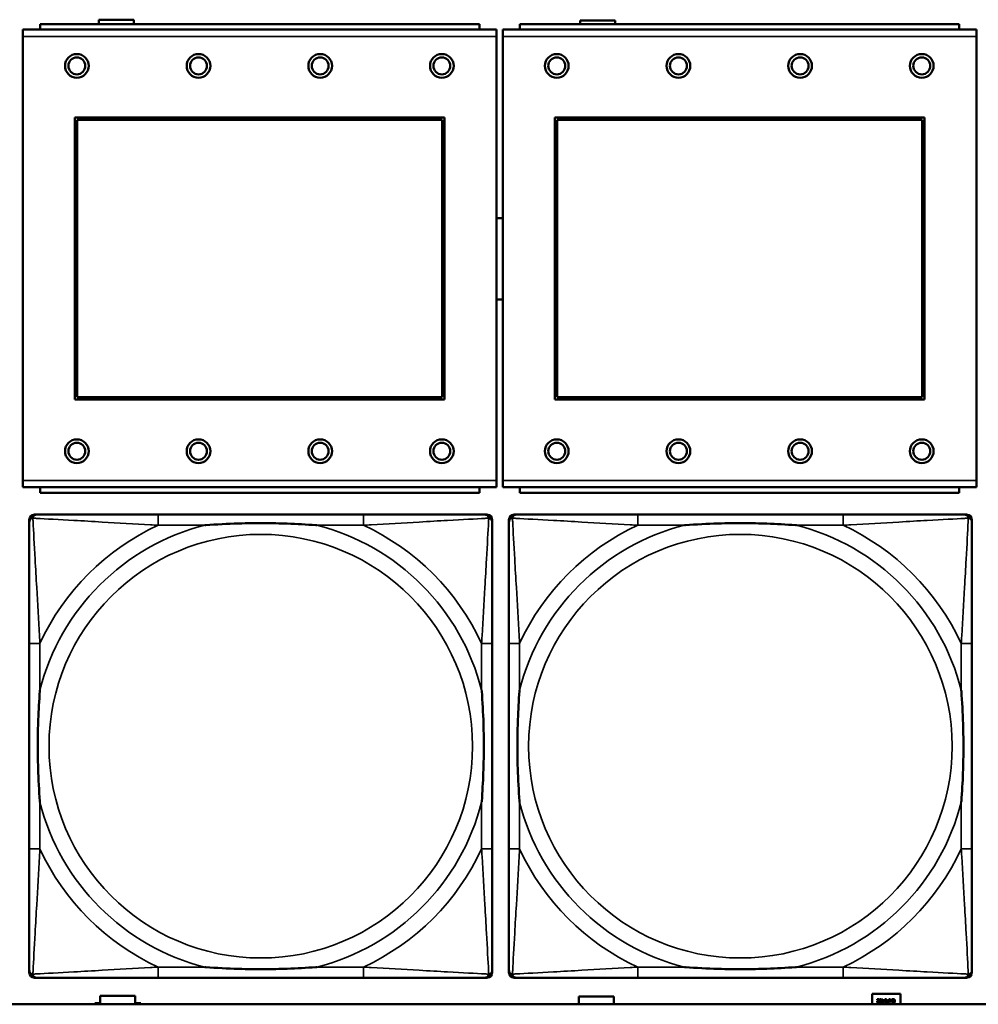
# Model space of a CAD drawing. Header units: inches. Extents: x -32 to 29.2, y -14.4 to 22.6.
# Tile 118 of 256: x -22.1 to -20.7, y -2.8 to -1.3. Entities that reach past the tile are written whole.
import ezdxf

# ---------------------------------------------------------------- set-up
doc = ezdxf.new("R2010")
doc.units = ezdxf.units.IN
doc.header["$MEASUREMENT"] = 0
doc.layers.add('Visible (ANSI)', color=7, linetype='Continuous', lineweight=50)
doc.layers.add('Visible Narrow (ANSI)', color=7, linetype='Continuous', lineweight=35)

msp = doc.modelspace()

# ---------------------------------------------------------------- linework, layer by layer
at = {"layer": 'Visible (ANSI)'}
for p, q in [((-21.9774, -1.3283), (-21.9774, -1.3216)), ((-21.9774, -1.3216), (-21.9254, -1.3216)), ((-21.9254, -1.3216), (-21.9254, -1.3283)), ((-21.2654, -1.3283), (-21.2654, -1.3226)), ((-21.2654, -1.3226), (-21.2134, -1.3226)), ((-21.2134, -1.3226), (-21.2134, -1.3283)), ((-21.3889, -1.3363), (-22.0899, -1.3363)), ((-22.0899, -1.3463), (-22.0899, -1.3363)), ((-21.4144, -1.3283), (-22.0644, -1.3283)), ((-22.0644, -1.3363), (-22.0644, -1.3283)), ((-21.4144, -1.3283), (-21.4144, -1.3363)), ((-21.3889, -1.3363), (-21.3889, -1.3463)), ((-20.6789, -1.3363), (-21.3799, -1.3363)), ((-21.3799, -1.3463), (-21.3799, -1.3363)), ((-20.7044, -1.3283), (-21.3544, -1.3283)), ((-21.3544, -1.3363), (-21.3544, -1.3283)), ((-20.7044, -1.3283), (-20.7044, -1.3363)), ((-20.6789, -1.3363), (-20.6789, -1.3463)), ((-22.0899, -1.3463), (-22.0899, -2.0033)), ((-21.3889, -2.0033), (-21.3889, -1.3463)), ((-21.3799, -1.3463), (-21.3799, -2.0033)), ((-20.6789, -2.0033), (-20.6789, -1.3463)), ((-22.0129, -1.8833), (-22.0129, -1.4663)), ((-22.0129, -1.4663), (-21.4659, -1.4663)), ((-22.0093, -1.4699), (-21.4695, -1.4699)), ((-22.0093, -1.8797), (-22.0093, -1.4699)), ((-21.4695, -1.4699), (-21.4695, -1.8797)), ((-21.4659, -1.4663), (-21.4659, -1.8833)), ((-21.3029, -1.8833), (-21.3029, -1.4663)), ((-21.3029, -1.4663), (-20.7559, -1.4663)), ((-21.2993, -1.4699), (-20.7595, -1.4699)), ((-21.2993, -1.8797), (-21.2993, -1.4699)), ((-20.7595, -1.4699), (-20.7595, -1.8797)), ((-20.7559, -1.4663), (-20.7559, -1.8833)), ((-21.4659, -1.8833), (-22.0129, -1.8833)), ((-21.4695, -1.8797), (-22.0093, -1.8797)), ((-20.7559, -1.8833), (-21.3029, -1.8833)), ((-20.7595, -1.8797), (-21.2993, -1.8797)), ((-22.0899, -2.0133), (-22.0899, -2.0033)), ((-21.3889, -2.0033), (-21.3889, -2.0133)), ((-21.3799, -2.0133), (-21.3799, -2.0033)), ((-20.6789, -2.0033), (-20.6789, -2.0133)), ((-22.0899, -2.0133), (-21.3889, -2.0133)), ((-22.0644, -2.0133), (-22.0644, -2.0213)), ((-21.4144, -2.0213), (-22.0644, -2.0213)), ((-21.4144, -2.0213), (-21.4144, -2.0133)), ((-21.3799, -2.0133), (-20.6789, -2.0133)), ((-21.3544, -2.0133), (-21.3544, -2.0213)), ((-20.7044, -2.0213), (-21.3544, -2.0213)), ((-20.7044, -2.0213), (-20.7044, -2.0133)), ((-22.0803, -2.7308), (-22.0803, -2.0615)), ((-22.0724, -2.0537), (-22.0685, -2.0537)), ((-21.5858, -2.0537), (-21.8897, -2.0537)), ((-21.4071, -2.0537), (-21.4031, -2.0537)), ((-21.3953, -2.0615), (-21.3953, -2.0655)), ((-21.3707, -2.7308), (-21.3707, -2.0615)), ((-21.3628, -2.0537), (-21.3589, -2.0537)), ((-20.8762, -2.0537), (-21.1801, -2.0537)), ((-20.6974, -2.0537), (-20.6935, -2.0537)), ((-20.6856, -2.0615), (-20.6856, -2.0655)), ((-22.0803, -2.2442), (-22.0803, -2.5482)), ((-21.3953, -2.5482), (-21.3953, -2.2442)), ((-21.3707, -2.2442), (-21.3707, -2.5482)), ((-20.6856, -2.5482), (-20.6856, -2.2442)), ((-21.3953, -2.7269), (-21.3953, -2.7308)), ((-20.6856, -2.7269), (-20.6856, -2.7308)), ((-21.4031, -2.7387), (-22.0724, -2.7387)), ((-21.8897, -2.7387), (-21.5858, -2.7387)), ((-20.6935, -2.7387), (-21.3628, -2.7387)), ((-21.1801, -2.7387), (-20.8762, -2.7387)), ((-21.9754, -2.7766), (-21.9754, -2.7656)), ((-21.9754, -2.7656), (-21.9234, -2.7656)), ((-21.9234, -2.7656), (-21.9234, -2.7766)), ((-21.2674, -2.7776), (-21.2674, -2.7666)), ((-21.2674, -2.7666), (-21.2154, -2.7666)), ((-21.2154, -2.7666), (-21.2154, -2.7776)), ((-20.8334, -2.778), (-20.8334, -2.7626)), ((-20.8334, -2.7626), (-20.7914, -2.7626)), ((-20.7914, -2.7626), (-20.7914, -2.778)), ((-5.0254, -2.778), (-27.8004, -2.778)), ((-21.9834, -2.778), (-21.9834, -2.7766)), ((-21.9834, -2.7766), (-21.9754, -2.7766)), ((-21.9234, -2.7766), (-21.9154, -2.7766)), ((-21.9154, -2.7766), (-21.9154, -2.778)), ((-21.2754, -2.778), (-21.2754, -2.7776)), ((-21.2754, -2.7776), (-21.2674, -2.7776)), ((-21.2154, -2.7776), (-21.2074, -2.7776)), ((-21.2074, -2.7776), (-21.2074, -2.778)), ((-20.826, -2.7706), (-20.8229, -2.7706)), ((-20.826, -2.7712), (-20.826, -2.7706)), ((-20.8235, -2.7712), (-20.826, -2.7712)), ((-20.823, -2.7747), (-20.823, -2.7754)), ((-20.823, -2.7747), (-20.823, -2.7747)), ((-20.8229, -2.7706), (-20.8229, -2.7713)), ((-20.8186, -2.7723), (-20.818, -2.7723)), ((-20.8186, -2.7729), (-20.8186, -2.7723)), ((-20.818, -2.7729), (-20.8186, -2.7729)), ((-20.818, -2.7706), (-20.8174, -2.7706)), ((-20.818, -2.7723), (-20.818, -2.7706)), ((-20.818, -2.7756), (-20.818, -2.7729)), ((-20.8174, -2.7756), (-20.818, -2.7756)), ((-20.8174, -2.7706), (-20.8174, -2.7723)), ((-20.8174, -2.7723), (-20.8152, -2.7723)), ((-20.8174, -2.7729), (-20.8174, -2.7748)), ((-20.8157, -2.7729), (-20.8174, -2.7729)), ((-20.8174, -2.7748), (-20.8157, -2.7729)), ((-20.8152, -2.773), (-20.8174, -2.7756)), ((-20.8152, -2.7723), (-20.8152, -2.773)), ((-20.808, -2.7756), (-20.8093, -2.7756)), ((-20.8092, -2.7725), (-20.8087, -2.7725)), ((-20.8092, -2.775), (-20.8087, -2.775)), ((-20.8087, -2.7731), (-20.8091, -2.7731)), ((-20.8087, -2.7706), (-20.808, -2.7706)), ((-20.8087, -2.7725), (-20.8087, -2.7706)), ((-20.8087, -2.775), (-20.8087, -2.7731)), ((-20.808, -2.7706), (-20.808, -2.7756)), ((-20.8058, -2.7756), (-20.8075, -2.7706)), ((-20.8075, -2.7706), (-20.8068, -2.7706)), ((-20.8068, -2.7706), (-20.8064, -2.772)), ((-20.8064, -2.772), (-20.8045, -2.772)), ((-20.8046, -2.7726), (-20.8062, -2.7726)), ((-20.8062, -2.7726), (-20.8054, -2.7749)), ((-20.805, -2.7756), (-20.8058, -2.7756)), ((-20.8054, -2.7749), (-20.8046, -2.7726)), ((-20.8033, -2.7706), (-20.805, -2.7756)), ((-20.8045, -2.772), (-20.804, -2.7706)), ((-20.804, -2.7706), (-20.8033, -2.7706)), ((-20.8033, -2.7718), (-20.8033, -2.771)), ((-20.8032, -2.7718), (-20.8033, -2.7718)), ((-20.8033, -2.7753), (-20.8033, -2.7745)), ((-20.8033, -2.7745), (-20.8032, -2.7745))]:
    msp.add_line(p, q, dxfattribs=at)
for centre, radius in [((-22.0099, -1.3899), 0.0175), ((-22.0099, -1.3899), 0.0125), ((-21.8299, -1.3899), 0.0175), ((-21.8299, -1.3899), 0.0125), ((-21.6499, -1.3899), 0.0175), ((-21.6499, -1.3899), 0.0125), ((-21.4699, -1.3899), 0.0175), ((-21.4699, -1.3899), 0.0125), ((-21.2999, -1.3899), 0.0175), ((-21.2999, -1.3899), 0.0125), ((-21.1199, -1.3899), 0.0175), ((-21.1199, -1.3899), 0.0125), ((-20.9399, -1.3899), 0.0175), ((-20.9399, -1.3899), 0.0125), ((-20.7599, -1.3899), 0.0175), ((-20.7599, -1.3899), 0.0125), ((-22.0099, -1.9599), 0.0175), ((-22.0099, -1.9599), 0.0125), ((-21.8299, -1.9599), 0.0175), ((-21.8299, -1.9599), 0.0125), ((-21.6499, -1.9599), 0.0175), ((-21.6499, -1.9599), 0.0125), ((-21.4699, -1.9599), 0.0175), ((-21.4699, -1.9599), 0.0125), ((-21.2999, -1.9599), 0.0175), ((-21.2999, -1.9599), 0.0125), ((-21.1199, -1.9599), 0.0175), ((-21.1199, -1.9599), 0.0125), ((-20.9399, -1.9599), 0.0175), ((-20.9399, -1.9599), 0.0125), ((-20.7599, -1.9599), 0.0175), ((-20.7599, -1.9599), 0.0125)]:
    msp.add_circle(centre, radius, dxfattribs=at)
for centre, radius, start, end in [((-21.3841, -1.6753), 0.06, 85.9286, 94.5311), ((-21.3841, -1.6753), 0.06, 265.4689, 274.0714), ((-22.0685, -2.0655), 0.0118, 90, 180), ((-22.0724, -2.0615), 0.00787, 90, 180), ((-21.4071, -2.0655), 0.0118, 0, 90), ((-21.4031, -2.0615), 0.00787, 0, 90), ((-21.3589, -2.0655), 0.0118, 90, 180), ((-21.3628, -2.0615), 0.00787, 90, 180), ((-20.6974, -2.0655), 0.0118, 0, 90), ((-20.6935, -2.0615), 0.00787, 0, 90), ((-22.0685, -2.7269), 0.0118, 180, 270), ((-22.0724, -2.7308), 0.00787, 180, 270), ((-21.4071, -2.7269), 0.0118, 270, 360), ((-21.4031, -2.7308), 0.00787, 270, 0), ((-21.3589, -2.7269), 0.0118, 180, 270), ((-21.3628, -2.7308), 0.00787, 180, 270), ((-20.6974, -2.7269), 0.0118, 270, 360), ((-20.6935, -2.7308), 0.00787, 270, 0)]:
    msp.add_arc(centre, radius, start, end, dxfattribs=at)
for points, knots in [([(-22.0803, -2.0655), (-22.0803, -2.0804), (-22.0803, -2.122), (-22.0803, -2.1626), (-22.0803, -2.1891), (-22.0803, -2.217), (-22.0803, -2.2442)], [-0.5252205, -0.5252205, -0.5252205, -0.5252205, -0.20743, -0.20743, -0.20743, 0, 0, 0, 0]), ([(-21.8897, -2.0537), (-21.8933, -2.0537), (-21.8969, -2.0537), (-21.9005, -2.0537), (-21.9337, -2.0537), (-21.9674, -2.0537), (-21.9983, -2.0537), (-22.0252, -2.0537), (-22.0508, -2.0537), (-22.0642, -2.0537), (-22.0658, -2.0537), (-22.0672, -2.0537), (-22.0685, -2.0537)], [0, 0, 0, 0, 0.0272471, 0.0272471, 0.0272471, 0.2790553, 0.2790553, 0.2790553, 0.4988354, 0.4988354, 0.4988354, 0.5252205, 0.5252205, 0.5252205, 0.5252205]), ([(-21.8205, -2.0694), (-21.8201, -2.0694), (-21.8196, -2.0694), (-21.8031, -2.0681), (-21.7871, -2.0673), (-21.7641, -2.0665), (-21.7574, -2.0664), (-21.7483, -2.0663), (-21.7458, -2.0663), (-21.7417, -2.0663), (-21.7401, -2.0662), (-21.737, -2.0662), (-21.7354, -2.0662), (-21.7319, -2.0663), (-21.7298, -2.0663), (-21.7236, -2.0663), (-21.7195, -2.0664), (-21.7098, -2.0666), (-21.7042, -2.0668), (-21.6844, -2.0675), (-21.6704, -2.0683), (-21.6559, -2.0694), (-21.6555, -2.0694), (-21.655, -2.0694)], [-0.416114, -0.416114, -0.416114, -0.416114, -0.4127691, -0.4127691, -0.2896446, -0.2896446, -0.2388934, -0.2388934, -0.2201881, -0.2201881, -0.2080204, -0.2080204, -0.196499, -0.196499, -0.1809939, -0.1809939, -0.149741, -0.149741, -0.1073162, -0.1073162, 0, 0, 0.0033356, 0.0033356, 0.0033356, 0.0033356]), ([(-21.4071, -2.0537), (-21.422, -2.0537), (-21.4636, -2.0537), (-21.5042, -2.0537), (-21.5307, -2.0537), (-21.5586, -2.0537), (-21.5858, -2.0537)], [-0.5252205, -0.5252205, -0.5252205, -0.5252205, -0.20743, -0.20743, -0.20743, 0, 0, 0, 0]), ([(-21.3953, -2.2442), (-21.3953, -2.2407), (-21.3953, -2.2371), (-21.3953, -2.2335), (-21.3953, -2.2003), (-21.3953, -2.1666), (-21.3953, -2.1357), (-21.3953, -2.1088), (-21.3953, -2.0832), (-21.3953, -2.0698), (-21.3953, -2.0682), (-21.3953, -2.0667), (-21.3953, -2.0655)], [0, 0, 0, 0, 0.0272471, 0.0272471, 0.0272471, 0.2790553, 0.2790553, 0.2790553, 0.4988354, 0.4988354, 0.4988354, 0.5252205, 0.5252205, 0.5252205, 0.5252205]), ([(-21.3707, -2.0655), (-21.3707, -2.0804), (-21.3707, -2.122), (-21.3707, -2.1626), (-21.3707, -2.1891), (-21.3707, -2.217), (-21.3707, -2.2442)], [-0.5252205, -0.5252205, -0.5252205, -0.5252205, -0.20743, -0.20743, -0.20743, 0, 0, 0, 0]), ([(-21.1801, -2.0537), (-21.1837, -2.0537), (-21.1873, -2.0537), (-21.1909, -2.0537), (-21.2241, -2.0537), (-21.2578, -2.0537), (-21.2887, -2.0537), (-21.3156, -2.0537), (-21.3411, -2.0537), (-21.3546, -2.0537), (-21.3562, -2.0537), (-21.3576, -2.0537), (-21.3589, -2.0537)], [0, 0, 0, 0, 0.0272471, 0.0272471, 0.0272471, 0.2790553, 0.2790553, 0.2790553, 0.4988354, 0.4988354, 0.4988354, 0.5252205, 0.5252205, 0.5252205, 0.5252205]), ([(-21.1109, -2.0694), (-21.1105, -2.0694), (-21.11, -2.0694), (-21.0935, -2.0681), (-21.0775, -2.0673), (-21.0545, -2.0665), (-21.0478, -2.0664), (-21.0386, -2.0663), (-21.0362, -2.0663), (-21.0321, -2.0663), (-21.0305, -2.0662), (-21.0273, -2.0662), (-21.0258, -2.0662), (-21.0223, -2.0663), (-21.0202, -2.0663), (-21.014, -2.0663), (-21.0099, -2.0664), (-21.0002, -2.0666), (-20.9946, -2.0668), (-20.9748, -2.0675), (-20.9608, -2.0683), (-20.9463, -2.0694), (-20.9458, -2.0694), (-20.9454, -2.0694)], [-0.416114, -0.416114, -0.416114, -0.416114, -0.4127691, -0.4127691, -0.2896446, -0.2896446, -0.2388934, -0.2388934, -0.2201881, -0.2201881, -0.2080204, -0.2080204, -0.196499, -0.196499, -0.1809939, -0.1809939, -0.149741, -0.149741, -0.1073162, -0.1073162, 0, 0, 0.0033356, 0.0033356, 0.0033356, 0.0033356]), ([(-20.6974, -2.0537), (-20.7123, -2.0537), (-20.7539, -2.0537), (-20.7946, -2.0537), (-20.8211, -2.0537), (-20.849, -2.0537), (-20.8762, -2.0537)], [-0.5252205, -0.5252205, -0.5252205, -0.5252205, -0.20743, -0.20743, -0.20743, 0, 0, 0, 0]), ([(-20.6856, -2.2442), (-20.6856, -2.2407), (-20.6856, -2.2371), (-20.6856, -2.2335), (-20.6856, -2.2003), (-20.6856, -2.1666), (-20.6856, -2.1357), (-20.6856, -2.1088), (-20.6856, -2.0832), (-20.6856, -2.0698), (-20.6856, -2.0682), (-20.6856, -2.0667), (-20.6856, -2.0655)], [0, 0, 0, 0, 0.0272471, 0.0272471, 0.0272471, 0.2790553, 0.2790553, 0.2790553, 0.4988354, 0.4988354, 0.4988354, 0.5252205, 0.5252205, 0.5252205, 0.5252205]), ([(-22.0645, -2.4789), (-22.0646, -2.4785), (-22.0646, -2.4781), (-22.0659, -2.4616), (-22.0667, -2.4455), (-22.0674, -2.4225), (-22.0676, -2.4158), (-22.0677, -2.4067), (-22.0677, -2.4042), (-22.0677, -2.4001), (-22.0677, -2.3985), (-22.0677, -2.3954), (-22.0677, -2.3939), (-22.0677, -2.3903), (-22.0677, -2.3882), (-22.0676, -2.3821), (-22.0676, -2.3779), (-22.0674, -2.3682), (-22.0672, -2.3626), (-22.0665, -2.3428), (-22.0657, -2.3288), (-22.0646, -2.3143), (-22.0646, -2.3139), (-22.0645, -2.3134)], [-0.416114, -0.416114, -0.416114, -0.416114, -0.4127691, -0.4127691, -0.2896446, -0.2896446, -0.2388934, -0.2388934, -0.2201881, -0.2201881, -0.2080204, -0.2080204, -0.196499, -0.196499, -0.1809939, -0.1809939, -0.149741, -0.149741, -0.1073162, -0.1073162, 0, 0, 0.0033356, 0.0033356, 0.0033356, 0.0033356]), ([(-21.411, -2.3134), (-21.411, -2.3139), (-21.4109, -2.3143), (-21.4097, -2.3308), (-21.4088, -2.3469), (-21.4081, -2.3698), (-21.408, -2.3765), (-21.4079, -2.3857), (-21.4079, -2.3882), (-21.4078, -2.3923), (-21.4078, -2.3939), (-21.4078, -2.397), (-21.4078, -2.3985), (-21.4078, -2.4021), (-21.4079, -2.4041), (-21.4079, -2.4103), (-21.408, -2.4144), (-21.4082, -2.4242), (-21.4083, -2.4298), (-21.4091, -2.4495), (-21.4098, -2.4636), (-21.4109, -2.4781), (-21.411, -2.4785), (-21.411, -2.4789)], [-0.416114, -0.416114, -0.416114, -0.416114, -0.4127691, -0.4127691, -0.2896446, -0.2896446, -0.2388934, -0.2388934, -0.2201881, -0.2201881, -0.2080204, -0.2080204, -0.196499, -0.196499, -0.1809939, -0.1809939, -0.149741, -0.149741, -0.1073162, -0.1073162, 0, 0, 0.0033356, 0.0033356, 0.0033356, 0.0033356]), ([(-21.3549, -2.4789), (-21.355, -2.4785), (-21.355, -2.4781), (-21.3562, -2.4616), (-21.3571, -2.4455), (-21.3578, -2.4225), (-21.3579, -2.4158), (-21.3581, -2.4067), (-21.3581, -2.4042), (-21.3581, -2.4001), (-21.3581, -2.3985), (-21.3581, -2.3954), (-21.3581, -2.3939), (-21.3581, -2.3903), (-21.3581, -2.3882), (-21.358, -2.3821), (-21.358, -2.3779), (-21.3577, -2.3682), (-21.3576, -2.3626), (-21.3569, -2.3428), (-21.3561, -2.3288), (-21.355, -2.3143), (-21.355, -2.3139), (-21.3549, -2.3134)], [-0.416114, -0.416114, -0.416114, -0.416114, -0.4127691, -0.4127691, -0.2896446, -0.2896446, -0.2388934, -0.2388934, -0.2201881, -0.2201881, -0.2080204, -0.2080204, -0.196499, -0.196499, -0.1809939, -0.1809939, -0.149741, -0.149741, -0.1073162, -0.1073162, 0, 0, 0.0033356, 0.0033356, 0.0033356, 0.0033356]), ([(-20.7014, -2.3134), (-20.7014, -2.3139), (-20.7013, -2.3143), (-20.7001, -2.3308), (-20.6992, -2.3469), (-20.6985, -2.3698), (-20.6984, -2.3765), (-20.6983, -2.3857), (-20.6982, -2.3882), (-20.6982, -2.3923), (-20.6982, -2.3939), (-20.6982, -2.397), (-20.6982, -2.3985), (-20.6982, -2.4021), (-20.6982, -2.4041), (-20.6983, -2.4103), (-20.6984, -2.4144), (-20.6986, -2.4242), (-20.6987, -2.4298), (-20.6994, -2.4495), (-20.7002, -2.4636), (-20.7013, -2.4781), (-20.7014, -2.4785), (-20.7014, -2.4789)], [-0.416114, -0.416114, -0.416114, -0.416114, -0.4127691, -0.4127691, -0.2896446, -0.2896446, -0.2388934, -0.2388934, -0.2201881, -0.2201881, -0.2080204, -0.2080204, -0.196499, -0.196499, -0.1809939, -0.1809939, -0.149741, -0.149741, -0.1073162, -0.1073162, 0, 0, 0.0033356, 0.0033356, 0.0033356, 0.0033356]), ([(-22.0803, -2.5482), (-22.0803, -2.5754), (-22.0803, -2.6032), (-22.0803, -2.6298), (-22.0803, -2.6704), (-22.0803, -2.712), (-22.0803, -2.7269)], [3.9382945, 3.9382945, 3.9382945, 3.9382945, 4.1457245, 4.1457245, 4.1457245, 4.463515, 4.463515, 4.463515, 4.463515]), ([(-21.3953, -2.7269), (-21.3953, -2.712), (-21.3953, -2.6704), (-21.3953, -2.6298), (-21.3953, -2.6032), (-21.3953, -2.5754), (-21.3953, -2.5482)], [-0.5252205, -0.5252205, -0.5252205, -0.5252205, -0.20743, -0.20743, -0.20743, 0, 0, 0, 0]), ([(-21.3707, -2.5482), (-21.3707, -2.5754), (-21.3707, -2.6032), (-21.3707, -2.6298), (-21.3707, -2.6704), (-21.3707, -2.712), (-21.3707, -2.7269)], [3.9382945, 3.9382945, 3.9382945, 3.9382945, 4.1457245, 4.1457245, 4.1457245, 4.463515, 4.463515, 4.463515, 4.463515]), ([(-20.6856, -2.7269), (-20.6856, -2.712), (-20.6856, -2.6704), (-20.6856, -2.6298), (-20.6856, -2.6032), (-20.6856, -2.5754), (-20.6856, -2.5482)], [-0.5252205, -0.5252205, -0.5252205, -0.5252205, -0.20743, -0.20743, -0.20743, 0, 0, 0, 0]), ([(-21.655, -2.723), (-21.6555, -2.723), (-21.6559, -2.723), (-21.6704, -2.7241), (-21.6844, -2.7249), (-21.7042, -2.7256), (-21.7098, -2.7258), (-21.7195, -2.726), (-21.7236, -2.7261), (-21.7298, -2.7261), (-21.7319, -2.7261), (-21.7354, -2.7261), (-21.737, -2.7261), (-21.7401, -2.7261), (-21.7417, -2.7261), (-21.7458, -2.7261), (-21.7483, -2.7261), (-21.7574, -2.726), (-21.7641, -2.7258), (-21.7871, -2.7251), (-21.8031, -2.7243), (-21.8196, -2.723), (-21.8201, -2.723), (-21.8205, -2.723)], [-0.4149464, -0.4149464, -0.4149464, -0.4149464, -0.41162, -0.41162, -0.3046026, -0.3046026, -0.2622958, -0.2622958, -0.23113, -0.23113, -0.215668, -0.215668, -0.2041787, -0.2041787, -0.1920448, -0.1920448, -0.1733916, -0.1733916, -0.1227817, -0.1227817, 0, 0, 0.0033356, 0.0033356, 0.0033356, 0.0033356]), ([(-20.9454, -2.723), (-20.9458, -2.723), (-20.9463, -2.723), (-20.9608, -2.7241), (-20.9748, -2.7249), (-20.9946, -2.7256), (-21.0002, -2.7258), (-21.0099, -2.726), (-21.014, -2.7261), (-21.0202, -2.7261), (-21.0223, -2.7261), (-21.0258, -2.7261), (-21.0273, -2.7261), (-21.0305, -2.7261), (-21.0321, -2.7261), (-21.0362, -2.7261), (-21.0386, -2.7261), (-21.0478, -2.726), (-21.0545, -2.7258), (-21.0775, -2.7251), (-21.0935, -2.7243), (-21.11, -2.723), (-21.1105, -2.723), (-21.1109, -2.723)], [-0.4149464, -0.4149464, -0.4149464, -0.4149464, -0.41162, -0.41162, -0.3046026, -0.3046026, -0.2622958, -0.2622958, -0.23113, -0.23113, -0.215668, -0.215668, -0.2041787, -0.2041787, -0.1920448, -0.1920448, -0.1733916, -0.1733916, -0.1227817, -0.1227817, 0, 0, 0.0033356, 0.0033356, 0.0033356, 0.0033356]), ([(-22.0685, -2.7387), (-22.0536, -2.7387), (-22.012, -2.7387), (-21.9713, -2.7387), (-21.9448, -2.7387), (-21.917, -2.7387), (-21.8897, -2.7387)], [-0.5252205, -0.5252205, -0.5252205, -0.5252205, -0.20743, -0.20743, -0.20743, 0, 0, 0, 0]), ([(-21.5858, -2.7387), (-21.5586, -2.7387), (-21.5307, -2.7387), (-21.5042, -2.7387), (-21.4636, -2.7387), (-21.422, -2.7387), (-21.4071, -2.7387)], [3.9382945, 3.9382945, 3.9382945, 3.9382945, 4.1457245, 4.1457245, 4.1457245, 4.463515, 4.463515, 4.463515, 4.463515]), ([(-21.3589, -2.7387), (-21.344, -2.7387), (-21.3024, -2.7387), (-21.2617, -2.7387), (-21.2352, -2.7387), (-21.2073, -2.7387), (-21.1801, -2.7387)], [-0.5252205, -0.5252205, -0.5252205, -0.5252205, -0.20743, -0.20743, -0.20743, 0, 0, 0, 0]), ([(-20.8762, -2.7387), (-20.849, -2.7387), (-20.8211, -2.7387), (-20.7946, -2.7387), (-20.7539, -2.7387), (-20.7123, -2.7387), (-20.6974, -2.7387)], [3.9382945, 3.9382945, 3.9382945, 3.9382945, 4.1457245, 4.1457245, 4.1457245, 4.463515, 4.463515, 4.463515, 4.463515])]:
    msp.add_open_spline(points, degree=3, knots=knots, dxfattribs=at)
for points in [[(-20.8258, -2.7744), (-20.8258, -2.7741), (-20.8256, -2.7736), (-20.8255, -2.7734)], [(-20.8243, -2.7757), (-20.825, -2.7757), (-20.8258, -2.775), (-20.8258, -2.7744)], [(-20.8255, -2.7734), (-20.8254, -2.7731), (-20.825, -2.7727), (-20.8249, -2.7725)], [(-20.8241, -2.7725), (-20.8247, -2.7732), (-20.8251, -2.7739), (-20.8251, -2.7743)], [(-20.8251, -2.7743), (-20.8251, -2.7745), (-20.825, -2.7748), (-20.8249, -2.7749)], [(-20.8249, -2.7725), (-20.8245, -2.7722), (-20.8238, -2.7714), (-20.8235, -2.7712)], [(-20.8249, -2.7749), (-20.8247, -2.775), (-20.8244, -2.7751), (-20.8242, -2.7751)], [(-20.823, -2.7754), (-20.8232, -2.7755), (-20.824, -2.7757), (-20.8243, -2.7757)], [(-20.8242, -2.7751), (-20.8241, -2.7751), (-20.8237, -2.7751), (-20.8235, -2.775)], [(-20.8229, -2.7713), (-20.8232, -2.7716), (-20.8238, -2.7722), (-20.8241, -2.7725)], [(-20.8235, -2.775), (-20.8234, -2.7749), (-20.8231, -2.7748), (-20.823, -2.7747)], [(-20.8223, -2.7731), (-20.8223, -2.7718), (-20.8215, -2.7705), (-20.8207, -2.7705)], [(-20.8207, -2.7757), (-20.8215, -2.7757), (-20.8223, -2.7744), (-20.8223, -2.7731)], [(-20.8214, -2.7716), (-20.8215, -2.7718), (-20.8216, -2.7726), (-20.8216, -2.7731)], [(-20.8216, -2.7731), (-20.8216, -2.7736), (-20.8215, -2.7744), (-20.8214, -2.7747)], [(-20.8207, -2.7711), (-20.8209, -2.7711), (-20.8213, -2.7713), (-20.8214, -2.7716)], [(-20.8214, -2.7747), (-20.8213, -2.7749), (-20.8209, -2.7752), (-20.8207, -2.7752)], [(-20.8207, -2.7705), (-20.8198, -2.7705), (-20.8191, -2.7718), (-20.8191, -2.7731)], [(-20.8199, -2.7716), (-20.82, -2.7714), (-20.8204, -2.7711), (-20.8207, -2.7711)], [(-20.8191, -2.7731), (-20.8191, -2.7745), (-20.8198, -2.7757), (-20.8207, -2.7757)], [(-20.8207, -2.7752), (-20.8204, -2.7752), (-20.82, -2.7749), (-20.8199, -2.7746)], [(-20.8197, -2.7731), (-20.8197, -2.7726), (-20.8198, -2.7719), (-20.8199, -2.7716)], [(-20.8199, -2.7746), (-20.8198, -2.7744), (-20.8197, -2.7736), (-20.8197, -2.7731)], [(-20.8148, -2.7731), (-20.8148, -2.7718), (-20.814, -2.7705), (-20.8132, -2.7705)], [(-20.8132, -2.7757), (-20.814, -2.7757), (-20.8148, -2.7744), (-20.8148, -2.7731)], [(-20.8139, -2.7716), (-20.814, -2.7718), (-20.8141, -2.7726), (-20.8141, -2.7731)], [(-20.8141, -2.7731), (-20.8141, -2.7736), (-20.814, -2.7744), (-20.8139, -2.7747)], [(-20.8132, -2.7711), (-20.8134, -2.7711), (-20.8138, -2.7713), (-20.8139, -2.7716)], [(-20.8139, -2.7747), (-20.8138, -2.7749), (-20.8134, -2.7752), (-20.8132, -2.7752)], [(-20.8132, -2.7705), (-20.8123, -2.7705), (-20.8116, -2.7718), (-20.8116, -2.7731)], [(-20.8124, -2.7716), (-20.8125, -2.7714), (-20.8129, -2.7711), (-20.8132, -2.7711)], [(-20.8116, -2.7731), (-20.8116, -2.7745), (-20.8123, -2.7757), (-20.8132, -2.7757)], [(-20.8132, -2.7752), (-20.8129, -2.7752), (-20.8125, -2.7749), (-20.8124, -2.7746)], [(-20.8122, -2.7731), (-20.8122, -2.7726), (-20.8123, -2.7719), (-20.8124, -2.7716)], [(-20.8124, -2.7746), (-20.8123, -2.7744), (-20.8122, -2.7736), (-20.8122, -2.7731)], [(-20.8112, -2.7741), (-20.8112, -2.7738), (-20.8109, -2.7732), (-20.8107, -2.773)], [(-20.8106, -2.7753), (-20.8108, -2.7751), (-20.8112, -2.7745), (-20.8112, -2.7741)], [(-20.8107, -2.773), (-20.8105, -2.7728), (-20.8098, -2.7725), (-20.8092, -2.7725)], [(-20.8093, -2.7756), (-20.8097, -2.7756), (-20.8103, -2.7755), (-20.8106, -2.7753)], [(-20.8102, -2.7734), (-20.8103, -2.7735), (-20.8105, -2.7739), (-20.8105, -2.7741)], [(-20.8105, -2.7741), (-20.8105, -2.7744), (-20.8103, -2.7747), (-20.8101, -2.7749)], [(-20.8091, -2.7731), (-20.8095, -2.7731), (-20.81, -2.7732), (-20.8102, -2.7734)], [(-20.8101, -2.7749), (-20.8099, -2.775), (-20.8095, -2.775), (-20.8092, -2.775)], [(-20.8033, -2.771), (-20.8031, -2.7709), (-20.8028, -2.7707), (-20.8026, -2.7707)], [(-20.8026, -2.7756), (-20.8027, -2.7755), (-20.8031, -2.7754), (-20.8033, -2.7753)], [(-20.8027, -2.7714), (-20.8029, -2.7715), (-20.8031, -2.7717), (-20.8032, -2.7718)], [(-20.8032, -2.7745), (-20.8031, -2.7746), (-20.8028, -2.7748), (-20.8026, -2.7749)], [(-20.8017, -2.7711), (-20.802, -2.7711), (-20.8025, -2.7713), (-20.8027, -2.7714)], [(-20.8026, -2.7707), (-20.8024, -2.7706), (-20.802, -2.7705), (-20.8017, -2.7705)], [(-20.8026, -2.7749), (-20.8024, -2.775), (-20.802, -2.7751), (-20.8017, -2.7751)], [(-20.8017, -2.7757), (-20.802, -2.7757), (-20.8024, -2.7756), (-20.8026, -2.7756)], [(-20.8017, -2.7705), (-20.8012, -2.7705), (-20.8004, -2.7709), (-20.8001, -2.7712)], [(-20.8006, -2.7716), (-20.8008, -2.7714), (-20.8014, -2.7711), (-20.8017, -2.7711)], [(-20.8017, -2.7751), (-20.8014, -2.7751), (-20.8008, -2.7749), (-20.8006, -2.7746)], [(-20.8001, -2.775), (-20.8004, -2.7754), (-20.8012, -2.7757), (-20.8017, -2.7757)], [(-20.8002, -2.7731), (-20.8002, -2.7726), (-20.8004, -2.7719), (-20.8006, -2.7716)], [(-20.8006, -2.7746), (-20.8004, -2.7744), (-20.8002, -2.7736), (-20.8002, -2.7731)], [(-20.8001, -2.7712), (-20.7998, -2.7715), (-20.7995, -2.7725), (-20.7995, -2.7731)], [(-20.7995, -2.7731), (-20.7995, -2.7737), (-20.7998, -2.7747), (-20.8001, -2.775)]]:
    msp.add_open_spline(points, degree=2, dxfattribs=at)
at = {"layer": 'Visible Narrow (ANSI)'}
for p, q in [((-22.0899, -1.3463), (-21.3889, -1.3463)), ((-21.3799, -1.3463), (-20.6789, -1.3463)), ((-21.3889, -2.0033), (-22.0899, -2.0033)), ((-20.6789, -2.0033), (-21.3799, -2.0033)), ((-21.8897, -2.0537), (-21.8897, -2.0694)), ((-21.5858, -2.0537), (-21.5858, -2.0694)), ((-21.1801, -2.0537), (-21.1801, -2.0694)), ((-20.8762, -2.0537), (-20.8762, -2.0694)), ((-21.8897, -2.0694), (-21.8205, -2.0694)), ((-21.655, -2.0694), (-21.5858, -2.0694)), ((-21.1801, -2.0694), (-21.1109, -2.0694)), ((-20.9454, -2.0694), (-20.8762, -2.0694)), ((-22.0645, -2.2442), (-22.0803, -2.2442)), ((-22.0645, -2.3134), (-22.0645, -2.2442)), ((-21.3953, -2.2442), (-21.411, -2.2442)), ((-21.411, -2.2442), (-21.411, -2.3134)), ((-21.3549, -2.2442), (-21.3707, -2.2442)), ((-21.3549, -2.3134), (-21.3549, -2.2442)), ((-20.6856, -2.2442), (-20.7014, -2.2442)), ((-20.7014, -2.2442), (-20.7014, -2.3134)), ((-22.0645, -2.5482), (-22.0645, -2.4789)), ((-21.411, -2.4789), (-21.411, -2.5482)), ((-21.3549, -2.5482), (-21.3549, -2.4789)), ((-20.7014, -2.4789), (-20.7014, -2.5482)), ((-22.0645, -2.5482), (-22.0803, -2.5482)), ((-21.3953, -2.5482), (-21.411, -2.5482)), ((-21.3549, -2.5482), (-21.3707, -2.5482)), ((-20.6856, -2.5482), (-20.7014, -2.5482)), ((-21.8897, -2.723), (-21.8897, -2.7387)), ((-21.8205, -2.723), (-21.8897, -2.723)), ((-21.5858, -2.723), (-21.655, -2.723)), ((-21.5858, -2.723), (-21.5858, -2.7387)), ((-21.1801, -2.723), (-21.1801, -2.7387)), ((-21.1109, -2.723), (-21.1801, -2.723)), ((-20.8762, -2.723), (-20.9454, -2.723)), ((-20.8762, -2.723), (-20.8762, -2.7387))]:
    msp.add_line(p, q, dxfattribs=at)
for centre in [(-21.7378, -2.3962), (-21.0282, -2.3962)]:
    msp.add_circle(centre, 0.3133, dxfattribs=at)
for centre, radius, start, end in [((-21.7378, -2.3962), 0.3371, 104.2103, 165.7897), ((-21.7378, -2.3962), 0.3604, 114.9407, 155.0593), ((-21.7378, -2.3962), 0.3371, 14.2103, 75.7897), ((-21.7378, -2.3962), 0.3604, 24.9407, 65.0593), ((-21.0282, -2.3962), 0.3371, 104.2103, 165.7897), ((-21.0282, -2.3962), 0.3604, 114.9407, 155.0593), ((-21.0282, -2.3962), 0.3371, 14.2103, 75.7897), ((-21.0282, -2.3962), 0.3604, 24.9407, 65.0593), ((-21.7378, -2.3962), 0.3371, 194.2103, 255.7897), ((-21.7378, -2.3962), 0.3371, 284.2103, 345.7897), ((-21.0282, -2.3962), 0.3371, 194.2103, 255.7897), ((-21.0282, -2.3962), 0.3371, 284.2103, 345.7897), ((-21.7378, -2.3962), 0.3604, 204.9407, 245.0593), ((-21.7378, -2.3962), 0.3604, 294.9407, 335.0593), ((-21.0282, -2.3962), 0.3604, 204.9407, 245.0593), ((-21.0282, -2.3962), 0.3604, 294.9407, 335.0593)]:
    msp.add_arc(centre, radius, start, end, dxfattribs=at)
for points, knots in [([(-22.0803, -2.0655), (-22.0803, -2.0649), (-22.0802, -2.0643), (-22.08, -2.0633), (-22.0798, -2.0629), (-22.0795, -2.0622), (-22.0793, -2.062), (-22.0791, -2.0616), (-22.079, -2.0615), (-22.0786, -2.0611), (-22.0784, -2.0608), (-22.0777, -2.0602), (-22.0772, -2.0599), (-22.0761, -2.0593), (-22.0756, -2.0591), (-22.075, -2.059)], [-0.02627331, -0.02627331, -0.02627331, -0.02627331, -0.02158775, -0.02158775, -0.01736415, -0.01736415, -0.0147244, -0.0147244, -0.01307456, -0.01307456, -0.00977487, -0.00977487, -0.00449537, -0.00449537, 0.00012419, 0.00012419, 0.00012419, 0.00012419]), ([(-22.075, -2.059), (-22.0748, -2.0584), (-22.0746, -2.0578), (-22.0741, -2.0568), (-22.0737, -2.0563), (-22.0731, -2.0556), (-22.0729, -2.0553), (-22.0725, -2.055), (-22.0723, -2.0549), (-22.072, -2.0546), (-22.0717, -2.0545), (-22.0711, -2.0542), (-22.0706, -2.054), (-22.0696, -2.0537), (-22.0691, -2.0537), (-22.0685, -2.0537)], [-0.00012419, -0.00012419, -0.00012419, -0.00012419, 0.00449537, 0.00449537, 0.00977487, 0.00977487, 0.01307456, 0.01307456, 0.0147244, 0.0147244, 0.01736415, 0.01736415, 0.02158775, 0.02158775, 0.02627331, 0.02627331, 0.02627331, 0.02627331]), ([(-22.0645, -2.2442), (-22.0647, -2.2405), (-22.065, -2.2367), (-22.0665, -2.2094), (-22.0679, -2.1852), (-22.0701, -2.1473), (-22.0709, -2.1333), (-22.0729, -2.098), (-22.074, -2.0779), (-22.0748, -2.0625), (-22.0749, -2.0607), (-22.075, -2.059)], [0, 0, 0, 0, 0.0278591, 0.0278591, 0.201273, 0.201273, 0.3066357, 0.3066357, 0.475216, 0.475216, 0.5007189, 0.5007189, 0.5007189, 0.5007189]), ([(-22.075, -2.059), (-22.0733, -2.059), (-22.0715, -2.0591), (-22.056, -2.06), (-22.0359, -2.061), (-22.0007, -2.063), (-21.9866, -2.0638), (-21.9488, -2.0661), (-21.9246, -2.0675), (-21.8973, -2.069), (-21.8935, -2.0692), (-21.8897, -2.0694)], [-0.5007189, -0.5007189, -0.5007189, -0.5007189, -0.475216, -0.475216, -0.3066357, -0.3066357, -0.201273, -0.201273, -0.0278591, -0.0278591, 0, 0, 0, 0]), ([(-21.5858, -2.0694), (-21.5821, -2.0692), (-21.5783, -2.069), (-21.5509, -2.0675), (-21.5268, -2.0661), (-21.4889, -2.0638), (-21.4749, -2.063), (-21.4396, -2.061), (-21.4195, -2.06), (-21.4041, -2.0591), (-21.4022, -2.059), (-21.4005, -2.059)], [0, 0, 0, 0, 0.0278591, 0.0278591, 0.201273, 0.201273, 0.3066357, 0.3066357, 0.475216, 0.475216, 0.5007189, 0.5007189, 0.5007189, 0.5007189]), ([(-21.4005, -2.059), (-21.4006, -2.0607), (-21.4007, -2.0625), (-21.4015, -2.0779), (-21.4026, -2.098), (-21.4046, -2.1333), (-21.4054, -2.1473), (-21.4076, -2.1852), (-21.4091, -2.2094), (-21.4106, -2.2367), (-21.4108, -2.2405), (-21.411, -2.2442)], [-0.5007189, -0.5007189, -0.5007189, -0.5007189, -0.475216, -0.475216, -0.3066357, -0.3066357, -0.201273, -0.201273, -0.0278591, -0.0278591, 0, 0, 0, 0]), ([(-21.4071, -2.0537), (-21.4065, -2.0537), (-21.4059, -2.0537), (-21.4049, -2.054), (-21.4045, -2.0542), (-21.4038, -2.0545), (-21.4036, -2.0546), (-21.4032, -2.0549), (-21.4031, -2.055), (-21.4027, -2.0553), (-21.4024, -2.0556), (-21.4018, -2.0563), (-21.4015, -2.0568), (-21.4009, -2.0578), (-21.4007, -2.0584), (-21.4005, -2.059)], [-0.02627331, -0.02627331, -0.02627331, -0.02627331, -0.02158775, -0.02158775, -0.01736415, -0.01736415, -0.0147244, -0.0147244, -0.01307456, -0.01307456, -0.00977487, -0.00977487, -0.00449537, -0.00449537, 0.00012419, 0.00012419, 0.00012419, 0.00012419]), ([(-21.4005, -2.059), (-21.4, -2.0591), (-21.3994, -2.0593), (-21.3984, -2.0599), (-21.3979, -2.0602), (-21.3972, -2.0608), (-21.3969, -2.0611), (-21.3966, -2.0615), (-21.3965, -2.0616), (-21.3962, -2.062), (-21.3961, -2.0622), (-21.3957, -2.0629), (-21.3956, -2.0633), (-21.3953, -2.0643), (-21.3953, -2.0649), (-21.3953, -2.0655)], [-0.00012419, -0.00012419, -0.00012419, -0.00012419, 0.00449537, 0.00449537, 0.00977487, 0.00977487, 0.01307456, 0.01307456, 0.0147244, 0.0147244, 0.01736415, 0.01736415, 0.02158775, 0.02158775, 0.02627331, 0.02627331, 0.02627331, 0.02627331]), ([(-21.3707, -2.0655), (-21.3707, -2.0649), (-21.3706, -2.0643), (-21.3704, -2.0633), (-21.3702, -2.0629), (-21.3699, -2.0622), (-21.3697, -2.062), (-21.3695, -2.0616), (-21.3693, -2.0615), (-21.369, -2.0611), (-21.3688, -2.0608), (-21.3681, -2.0602), (-21.3676, -2.0599), (-21.3665, -2.0593), (-21.366, -2.0591), (-21.3654, -2.059)], [-0.02627331, -0.02627331, -0.02627331, -0.02627331, -0.02158775, -0.02158775, -0.01736415, -0.01736415, -0.0147244, -0.0147244, -0.01307456, -0.01307456, -0.00977487, -0.00977487, -0.00449537, -0.00449537, 0.00012419, 0.00012419, 0.00012419, 0.00012419]), ([(-21.3654, -2.059), (-21.3652, -2.0584), (-21.365, -2.0578), (-21.3645, -2.0568), (-21.3641, -2.0563), (-21.3635, -2.0556), (-21.3633, -2.0553), (-21.3629, -2.055), (-21.3627, -2.0549), (-21.3623, -2.0546), (-21.3621, -2.0545), (-21.3614, -2.0542), (-21.361, -2.054), (-21.36, -2.0537), (-21.3595, -2.0537), (-21.3589, -2.0537)], [-0.00012419, -0.00012419, -0.00012419, -0.00012419, 0.00449537, 0.00449537, 0.00977487, 0.00977487, 0.01307456, 0.01307456, 0.0147244, 0.0147244, 0.01736415, 0.01736415, 0.02158775, 0.02158775, 0.02627331, 0.02627331, 0.02627331, 0.02627331]), ([(-21.3549, -2.2442), (-21.3551, -2.2405), (-21.3553, -2.2367), (-21.3569, -2.2094), (-21.3583, -2.1852), (-21.3605, -2.1473), (-21.3613, -2.1333), (-21.3633, -2.098), (-21.3644, -2.0779), (-21.3652, -2.0625), (-21.3653, -2.0607), (-21.3654, -2.059)], [0, 0, 0, 0, 0.0278591, 0.0278591, 0.201273, 0.201273, 0.3066357, 0.3066357, 0.475216, 0.475216, 0.5007189, 0.5007189, 0.5007189, 0.5007189]), ([(-21.3654, -2.059), (-21.3637, -2.059), (-21.3619, -2.0591), (-21.3464, -2.06), (-21.3263, -2.061), (-21.2911, -2.063), (-21.277, -2.0638), (-21.2392, -2.0661), (-21.215, -2.0675), (-21.1876, -2.069), (-21.1839, -2.0692), (-21.1801, -2.0694)], [-0.5007189, -0.5007189, -0.5007189, -0.5007189, -0.475216, -0.475216, -0.3066357, -0.3066357, -0.201273, -0.201273, -0.0278591, -0.0278591, 0, 0, 0, 0]), ([(-20.8762, -2.0694), (-20.8724, -2.0692), (-20.8687, -2.069), (-20.8413, -2.0675), (-20.8171, -2.0661), (-20.7793, -2.0638), (-20.7652, -2.063), (-20.73, -2.061), (-20.7099, -2.06), (-20.6945, -2.0591), (-20.6926, -2.059), (-20.6909, -2.059)], [0, 0, 0, 0, 0.0278591, 0.0278591, 0.201273, 0.201273, 0.3066357, 0.3066357, 0.475216, 0.475216, 0.5007189, 0.5007189, 0.5007189, 0.5007189]), ([(-20.6909, -2.059), (-20.691, -2.0607), (-20.6911, -2.0625), (-20.6919, -2.0779), (-20.693, -2.098), (-20.695, -2.1333), (-20.6958, -2.1473), (-20.698, -2.1852), (-20.6995, -2.2094), (-20.701, -2.2367), (-20.7012, -2.2405), (-20.7014, -2.2442)], [-0.5007189, -0.5007189, -0.5007189, -0.5007189, -0.475216, -0.475216, -0.3066357, -0.3066357, -0.201273, -0.201273, -0.0278591, -0.0278591, 0, 0, 0, 0]), ([(-20.6974, -2.0537), (-20.6968, -2.0537), (-20.6963, -2.0537), (-20.6953, -2.054), (-20.6949, -2.0542), (-20.6942, -2.0545), (-20.694, -2.0546), (-20.6936, -2.0549), (-20.6934, -2.055), (-20.693, -2.0553), (-20.6928, -2.0556), (-20.6922, -2.0563), (-20.6918, -2.0568), (-20.6913, -2.0578), (-20.6911, -2.0584), (-20.6909, -2.059)], [-0.02627331, -0.02627331, -0.02627331, -0.02627331, -0.02158775, -0.02158775, -0.01736415, -0.01736415, -0.0147244, -0.0147244, -0.01307456, -0.01307456, -0.00977487, -0.00977487, -0.00449537, -0.00449537, 0.00012419, 0.00012419, 0.00012419, 0.00012419]), ([(-20.6909, -2.059), (-20.6903, -2.0591), (-20.6898, -2.0593), (-20.6887, -2.0599), (-20.6883, -2.0602), (-20.6875, -2.0608), (-20.6873, -2.0611), (-20.687, -2.0615), (-20.6869, -2.0616), (-20.6866, -2.062), (-20.6864, -2.0622), (-20.6861, -2.0629), (-20.686, -2.0633), (-20.6857, -2.0643), (-20.6856, -2.0649), (-20.6856, -2.0655)], [-0.00012419, -0.00012419, -0.00012419, -0.00012419, 0.00449537, 0.00449537, 0.00977487, 0.00977487, 0.01307456, 0.01307456, 0.0147244, 0.0147244, 0.01736415, 0.01736415, 0.02158775, 0.02158775, 0.02627331, 0.02627331, 0.02627331, 0.02627331]), ([(-22.075, -2.7334), (-22.0749, -2.7317), (-22.0748, -2.7299), (-22.074, -2.7145), (-22.0729, -2.6943), (-22.0709, -2.6591), (-22.0701, -2.6451), (-22.0679, -2.6072), (-22.0665, -2.583), (-22.065, -2.5557), (-22.0647, -2.5519), (-22.0645, -2.5482)], [-4.4390134, -4.4390134, -4.4390134, -4.4390134, -4.4135105, -4.4135105, -4.2449302, -4.2449302, -4.1395675, -4.1395675, -3.9661536, -3.9661536, -3.9382945, -3.9382945, -3.9382945, -3.9382945]), ([(-21.411, -2.5482), (-21.4108, -2.5519), (-21.4106, -2.5557), (-21.4091, -2.583), (-21.4076, -2.6072), (-21.4054, -2.6451), (-21.4046, -2.6591), (-21.4026, -2.6943), (-21.4015, -2.7145), (-21.4007, -2.7299), (-21.4006, -2.7317), (-21.4005, -2.7334)], [0, 0, 0, 0, 0.0278591, 0.0278591, 0.201273, 0.201273, 0.3066357, 0.3066357, 0.475216, 0.475216, 0.5007189, 0.5007189, 0.5007189, 0.5007189]), ([(-21.3654, -2.7334), (-21.3653, -2.7317), (-21.3652, -2.7299), (-21.3644, -2.7145), (-21.3633, -2.6943), (-21.3613, -2.6591), (-21.3605, -2.6451), (-21.3583, -2.6072), (-21.3569, -2.583), (-21.3553, -2.5557), (-21.3551, -2.5519), (-21.3549, -2.5482)], [-4.4390134, -4.4390134, -4.4390134, -4.4390134, -4.4135105, -4.4135105, -4.2449302, -4.2449302, -4.1395675, -4.1395675, -3.9661536, -3.9661536, -3.9382945, -3.9382945, -3.9382945, -3.9382945]), ([(-20.7014, -2.5482), (-20.7012, -2.5519), (-20.701, -2.5557), (-20.6995, -2.583), (-20.698, -2.6072), (-20.6958, -2.6451), (-20.695, -2.6591), (-20.693, -2.6943), (-20.6919, -2.7145), (-20.6911, -2.7299), (-20.691, -2.7317), (-20.6909, -2.7334)], [0, 0, 0, 0, 0.0278591, 0.0278591, 0.201273, 0.201273, 0.3066357, 0.3066357, 0.475216, 0.475216, 0.5007189, 0.5007189, 0.5007189, 0.5007189]), ([(-21.8897, -2.723), (-21.8935, -2.7232), (-21.8973, -2.7234), (-21.9246, -2.7249), (-21.9488, -2.7263), (-21.9866, -2.7285), (-22.0007, -2.7293), (-22.0359, -2.7313), (-22.056, -2.7324), (-22.0715, -2.7332), (-22.0733, -2.7333), (-22.075, -2.7334)], [0, 0, 0, 0, 0.0278591, 0.0278591, 0.201273, 0.201273, 0.3066357, 0.3066357, 0.475216, 0.475216, 0.5007189, 0.5007189, 0.5007189, 0.5007189]), ([(-21.4005, -2.7334), (-21.4022, -2.7333), (-21.4041, -2.7332), (-21.4195, -2.7324), (-21.4396, -2.7313), (-21.4749, -2.7293), (-21.4889, -2.7285), (-21.5268, -2.7263), (-21.5509, -2.7249), (-21.5783, -2.7234), (-21.5821, -2.7232), (-21.5858, -2.723)], [-4.4390134, -4.4390134, -4.4390134, -4.4390134, -4.4135105, -4.4135105, -4.2449302, -4.2449302, -4.1395675, -4.1395675, -3.9661536, -3.9661536, -3.9382945, -3.9382945, -3.9382945, -3.9382945]), ([(-21.1801, -2.723), (-21.1839, -2.7232), (-21.1876, -2.7234), (-21.215, -2.7249), (-21.2392, -2.7263), (-21.277, -2.7285), (-21.2911, -2.7293), (-21.3263, -2.7313), (-21.3464, -2.7324), (-21.3619, -2.7332), (-21.3637, -2.7333), (-21.3654, -2.7334)], [0, 0, 0, 0, 0.0278591, 0.0278591, 0.201273, 0.201273, 0.3066357, 0.3066357, 0.475216, 0.475216, 0.5007189, 0.5007189, 0.5007189, 0.5007189]), ([(-20.6909, -2.7334), (-20.6926, -2.7333), (-20.6945, -2.7332), (-20.7099, -2.7324), (-20.73, -2.7313), (-20.7652, -2.7293), (-20.7793, -2.7285), (-20.8171, -2.7263), (-20.8413, -2.7249), (-20.8687, -2.7234), (-20.8724, -2.7232), (-20.8762, -2.723)], [-4.4390134, -4.4390134, -4.4390134, -4.4390134, -4.4135105, -4.4135105, -4.2449302, -4.2449302, -4.1395675, -4.1395675, -3.9661536, -3.9661536, -3.9382945, -3.9382945, -3.9382945, -3.9382945]), ([(-22.075, -2.7334), (-22.0756, -2.7332), (-22.0761, -2.733), (-22.0772, -2.7325), (-22.0777, -2.7322), (-22.0784, -2.7316), (-22.0786, -2.7313), (-22.079, -2.7309), (-22.0791, -2.7308), (-22.0793, -2.7304), (-22.0795, -2.7301), (-22.0798, -2.7295), (-22.08, -2.7291), (-22.0802, -2.7281), (-22.0803, -2.7275), (-22.0803, -2.7269)], [-0.00012419, -0.00012419, -0.00012419, -0.00012419, 0.00449537, 0.00449537, 0.00977487, 0.00977487, 0.01307456, 0.01307456, 0.0147244, 0.0147244, 0.01736415, 0.01736415, 0.02158775, 0.02158775, 0.02627331, 0.02627331, 0.02627331, 0.02627331]), ([(-22.0685, -2.7387), (-22.0691, -2.7387), (-22.0696, -2.7386), (-22.0706, -2.7384), (-22.0711, -2.7382), (-22.0717, -2.7379), (-22.072, -2.7378), (-22.0723, -2.7375), (-22.0725, -2.7374), (-22.0729, -2.737), (-22.0731, -2.7368), (-22.0737, -2.7361), (-22.0741, -2.7356), (-22.0746, -2.7345), (-22.0748, -2.734), (-22.075, -2.7334)], [-0.02627331, -0.02627331, -0.02627331, -0.02627331, -0.02158775, -0.02158775, -0.01736415, -0.01736415, -0.0147244, -0.0147244, -0.01307456, -0.01307456, -0.00977487, -0.00977487, -0.00449537, -0.00449537, 0.00012419, 0.00012419, 0.00012419, 0.00012419]), ([(-21.4005, -2.7334), (-21.4007, -2.734), (-21.4009, -2.7345), (-21.4015, -2.7356), (-21.4018, -2.7361), (-21.4024, -2.7368), (-21.4027, -2.737), (-21.4031, -2.7374), (-21.4032, -2.7375), (-21.4036, -2.7378), (-21.4038, -2.7379), (-21.4045, -2.7382), (-21.4049, -2.7384), (-21.4059, -2.7386), (-21.4065, -2.7387), (-21.4071, -2.7387)], [-0.00012419, -0.00012419, -0.00012419, -0.00012419, 0.00449537, 0.00449537, 0.00977487, 0.00977487, 0.01307456, 0.01307456, 0.0147244, 0.0147244, 0.01736415, 0.01736415, 0.02158775, 0.02158775, 0.02627331, 0.02627331, 0.02627331, 0.02627331]), ([(-21.3953, -2.7269), (-21.3953, -2.7275), (-21.3953, -2.7281), (-21.3956, -2.7291), (-21.3957, -2.7295), (-21.3961, -2.7301), (-21.3962, -2.7304), (-21.3965, -2.7308), (-21.3966, -2.7309), (-21.3969, -2.7313), (-21.3972, -2.7316), (-21.3979, -2.7322), (-21.3984, -2.7325), (-21.3994, -2.733), (-21.4, -2.7332), (-21.4005, -2.7334)], [-0.02627331, -0.02627331, -0.02627331, -0.02627331, -0.02158775, -0.02158775, -0.01736415, -0.01736415, -0.0147244, -0.0147244, -0.01307456, -0.01307456, -0.00977487, -0.00977487, -0.00449537, -0.00449537, 0.00012419, 0.00012419, 0.00012419, 0.00012419]), ([(-21.3654, -2.7334), (-21.366, -2.7332), (-21.3665, -2.733), (-21.3676, -2.7325), (-21.3681, -2.7322), (-21.3688, -2.7316), (-21.369, -2.7313), (-21.3693, -2.7309), (-21.3695, -2.7308), (-21.3697, -2.7304), (-21.3699, -2.7301), (-21.3702, -2.7295), (-21.3704, -2.7291), (-21.3706, -2.7281), (-21.3707, -2.7275), (-21.3707, -2.7269)], [-0.00012419, -0.00012419, -0.00012419, -0.00012419, 0.00449537, 0.00449537, 0.00977487, 0.00977487, 0.01307456, 0.01307456, 0.0147244, 0.0147244, 0.01736415, 0.01736415, 0.02158775, 0.02158775, 0.02627331, 0.02627331, 0.02627331, 0.02627331]), ([(-21.3589, -2.7387), (-21.3595, -2.7387), (-21.36, -2.7386), (-21.361, -2.7384), (-21.3614, -2.7382), (-21.3621, -2.7379), (-21.3623, -2.7378), (-21.3627, -2.7375), (-21.3629, -2.7374), (-21.3633, -2.737), (-21.3635, -2.7368), (-21.3641, -2.7361), (-21.3645, -2.7356), (-21.365, -2.7345), (-21.3652, -2.734), (-21.3654, -2.7334)], [-0.02627331, -0.02627331, -0.02627331, -0.02627331, -0.02158775, -0.02158775, -0.01736415, -0.01736415, -0.0147244, -0.0147244, -0.01307456, -0.01307456, -0.00977487, -0.00977487, -0.00449537, -0.00449537, 0.00012419, 0.00012419, 0.00012419, 0.00012419]), ([(-20.6909, -2.7334), (-20.6911, -2.734), (-20.6913, -2.7345), (-20.6918, -2.7356), (-20.6922, -2.7361), (-20.6928, -2.7368), (-20.693, -2.737), (-20.6934, -2.7374), (-20.6936, -2.7375), (-20.694, -2.7378), (-20.6942, -2.7379), (-20.6949, -2.7382), (-20.6953, -2.7384), (-20.6963, -2.7386), (-20.6968, -2.7387), (-20.6974, -2.7387)], [-0.00012419, -0.00012419, -0.00012419, -0.00012419, 0.00449537, 0.00449537, 0.00977487, 0.00977487, 0.01307456, 0.01307456, 0.0147244, 0.0147244, 0.01736415, 0.01736415, 0.02158775, 0.02158775, 0.02627331, 0.02627331, 0.02627331, 0.02627331]), ([(-20.6856, -2.7269), (-20.6856, -2.7275), (-20.6857, -2.7281), (-20.686, -2.7291), (-20.6861, -2.7295), (-20.6864, -2.7301), (-20.6866, -2.7304), (-20.6869, -2.7308), (-20.687, -2.7309), (-20.6873, -2.7313), (-20.6875, -2.7316), (-20.6883, -2.7322), (-20.6887, -2.7325), (-20.6898, -2.733), (-20.6903, -2.7332), (-20.6909, -2.7334)], [-0.02627331, -0.02627331, -0.02627331, -0.02627331, -0.02158775, -0.02158775, -0.01736415, -0.01736415, -0.0147244, -0.0147244, -0.01307456, -0.01307456, -0.00977487, -0.00977487, -0.00449537, -0.00449537, 0.00012419, 0.00012419, 0.00012419, 0.00012419])]:
    msp.add_open_spline(points, degree=3, knots=knots, dxfattribs=at)

doc.saveas('drawing.dxf')
